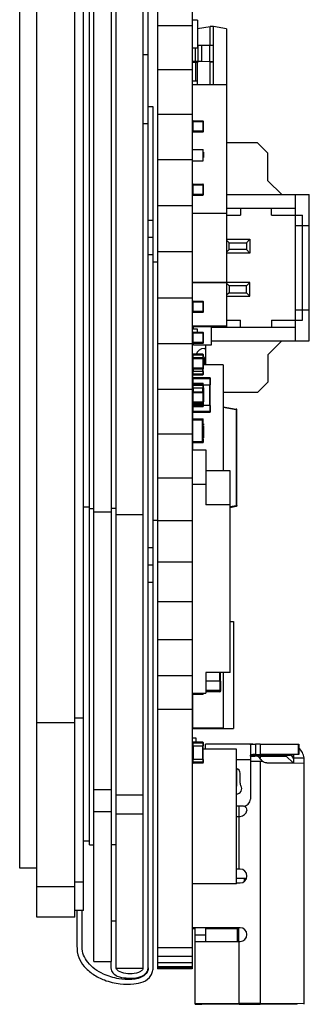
# Model space of a CAD drawing. Header units: millimetres. Extents: x 64 to 213, y 7 to 77.
# Tile 2 of 49: x 132 to 141, y 7 to 36. Entities that reach past the tile are written whole.
import ezdxf

# ---------------------------------------------------------------- set-up
doc = ezdxf.new("R2010")
doc.units = ezdxf.units.MM
doc.header["$LTSCALE"] = 1.21
doc.header["$MEASUREMENT"] = 0
doc.layers.get('0').update_dxf_attribs({"linetype": 'CONTINUOUS'})

msp = doc.modelspace()

# ---------------------------------------------------------------- linework, layer by layer
at = {"color": 7, "linetype": 'Continuous'}
for p, q in [((132.77, 9.684), (132.77, 48.194)), ((133.87, 9.684), (133.87, 48.194)), ((134.12, 9.884), (134.12, 47.994)), ((136.27, 47.71), (136.27, 8.184)), ((137.27, 47.71), (137.27, 8.184)), ((132.27, 11.104), (132.27, 46.774)), ((135.065, 8.202), (135.065, 46.739)), ((135.845, 46.739), (135.845, 8.202)), ((134.425, 8.402), (134.425, 46.339)), ((134.935, 8.402), (134.935, 46.339)), ((134.295, 11.789), (134.295, 46.109)), ((135.995, 8.219), (135.995, 39.202)), ((137.43, 35.711), (137.27, 35.711)), ((137.43, 35.711), (137.43, 34.897)), ((137.27, 35.545), (136.27, 35.545)), ((137.43, 35.467), (137.795, 35.531)), ((137.795, 34.987), (137.795, 35.531)), ((137.895, 35.531), (137.795, 35.531)), ((137.895, 33.841), (137.895, 35.531)), ((138.27, 35.465), (137.895, 35.531)), ((138.27, 35.465), (138.27, 26.824)), ((137.43, 34.899), (137.27, 34.899)), ((137.43, 34.897), (137.27, 34.897)), ((137.369, 34.51), (137.369, 34.897)), ((137.43, 34.989), (137.45, 34.988)), ((137.45, 34.508), (137.45, 34.988)), ((137.45, 34.988), (137.541, 34.988)), ((137.541, 34.988), (137.541, 34.508)), ((137.541, 34.988), (137.779, 34.987)), ((137.779, 34.987), (137.779, 34.507)), ((137.779, 34.987), (137.796, 34.987)), ((137.796, 34.987), (137.895, 34.987)), ((135.995, 34.702), (135.845, 34.702)), ((137.27, 34.51), (137.356, 34.508)), ((137.369, 34.51), (137.27, 34.51)), ((137.356, 34.491), (137.27, 34.49)), ((137.27, 34.49), (137.369, 34.49)), ((137.356, 34.508), (137.356, 34.491)), ((137.356, 34.508), (137.466, 34.508)), ((137.419, 34.492), (137.356, 34.491)), ((137.45, 34.508), (137.369, 34.51)), ((137.369, 34.49), (137.42, 34.491)), ((137.37, 34.49), (137.37, 33.949)), ((137.42, 34.508), (137.42, 33.841)), ((137.541, 34.508), (137.45, 34.508)), ((137.779, 34.507), (137.541, 34.508)), ((137.796, 34.507), (137.779, 34.507)), ((137.795, 33.841), (137.795, 34.506)), ((137.795, 34.506), (137.895, 34.506)), ((137.895, 34.507), (137.796, 34.507)), ((137.27, 34.274), (136.27, 34.274)), ((137.27, 33.949), (137.42, 33.949)), ((137.27, 33.841), (138.27, 33.841)), ((136.145, 33.202), (135.995, 33.202)), ((136.145, 8.251), (136.145, 33.202)), ((137.27, 32.977), (136.27, 32.977)), ((135.995, 32.702), (135.845, 32.702)), ((137.28, 32.77), (137.28, 32.489)), ((137.28, 32.77), (137.3, 32.77)), ((137.3, 32.47), (137.3, 32.79)), ((137.3, 32.79), (137.58, 32.79)), ((137.3, 32.77), (137.58, 32.77)), ((137.58, 32.79), (137.58, 32.47)), ((137.58, 32.77), (137.6, 32.77)), ((137.6, 32.489), (137.6, 32.77)), ((137.3, 32.49), (137.28, 32.49)), ((137.58, 32.49), (137.3, 32.49)), ((137.3, 32.47), (137.58, 32.47)), ((137.3, 32.47), (137.58, 32.47)), ((137.3, 32.468), (137.3, 32.469)), ((137.58, 32.469), (137.3, 32.469)), ((137.58, 32.468), (137.3, 32.468)), ((137.6, 32.49), (137.58, 32.49)), ((137.58, 32.469), (137.58, 32.468)), ((139.17, 32.155), (138.27, 32.155)), ((139.47, 31.855), (139.17, 32.155)), ((137.27, 31.964), (137.595, 31.964)), ((137.595, 31.633), (137.595, 31.964)), ((137.595, 31.883), (137.605, 31.883)), ((137.595, 31.804), (137.605, 31.804)), ((137.595, 31.725), (137.605, 31.725)), ((137.595, 31.725), (137.605, 31.725)), ((137.605, 31.883), (137.605, 31.725)), ((139.47, 31.055), (139.47, 31.855)), ((137.27, 31.659), (136.27, 31.659)), ((137.27, 31.634), (137.295, 31.634)), ((137.27, 31.634), (137.595, 31.634)), ((137.27, 31.633), (137.595, 31.633)), ((137.27, 31.633), (137.295, 31.633)), ((137.295, 31.634), (137.295, 31.633)), ((137.295, 31.634), (137.57, 31.634)), ((137.295, 31.633), (137.57, 31.633)), ((137.57, 31.633), (137.57, 31.634)), ((137.57, 31.634), (137.595, 31.634)), ((137.595, 31.634), (137.57, 31.634)), ((137.595, 31.633), (137.57, 31.633)), ((137.57, 31.633), (137.595, 31.633)), ((137.28, 30.937), (137.28, 30.656)), ((137.28, 30.937), (137.3, 30.937)), ((137.3, 30.637), (137.3, 30.957)), ((137.3, 30.957), (137.58, 30.957)), ((137.3, 30.937), (137.58, 30.937)), ((137.58, 30.957), (137.58, 30.637)), ((137.58, 30.937), (137.6, 30.937)), ((137.6, 30.656), (137.6, 30.937)), ((139.87, 30.655), (139.47, 31.055)), ((137.3, 30.657), (137.28, 30.657)), ((137.58, 30.657), (137.3, 30.657)), ((137.3, 30.637), (137.58, 30.637)), ((137.3, 30.637), (137.58, 30.637)), ((137.3, 30.636), (137.3, 30.636)), ((137.58, 30.636), (137.3, 30.636)), ((137.58, 30.636), (137.3, 30.636)), ((137.6, 30.657), (137.58, 30.657)), ((137.58, 30.636), (137.58, 30.636)), ((138.27, 30.655), (140.67, 30.655)), ((140.27, 26.405), (140.27, 30.655)), ((140.67, 26.405), (140.67, 30.655)), ((137.27, 30.328), (136.27, 30.328)), ((138.27, 30.098), (137.27, 30.098)), ((138.27, 30.255), (140.27, 30.255)), ((138.27, 30.055), (138.67, 30.055)), ((138.67, 30.255), (138.67, 30.055)), ((139.57, 30.055), (139.57, 30.255)), ((139.57, 30.055), (140.47, 30.055)), ((140.47, 27.005), (140.47, 30.055)), ((136.145, 29.902), (135.995, 29.902)), ((140.27, 29.755), (140.67, 29.755)), ((136.145, 29.402), (135.995, 29.402)), ((138.27, 29.355), (138.945, 29.355)), ((138.345, 29.255), (138.27, 29.33)), ((138.345, 29.055), (138.345, 29.255)), ((138.345, 29.255), (138.845, 29.255)), ((138.845, 29.255), (138.945, 29.355)), ((138.845, 29.255), (138.845, 29.055)), ((138.945, 29.355), (138.945, 28.955)), ((136.145, 28.902), (135.995, 28.902)), ((137.27, 28.989), (136.27, 28.989)), ((138.345, 29.055), (138.27, 28.98)), ((138.945, 28.955), (138.27, 28.955)), ((138.845, 29.055), (138.345, 29.055)), ((138.845, 29.055), (138.945, 28.955)), ((136.145, 28.702), (136.27, 28.702)), ((138.27, 28.098), (137.27, 28.098)), ((138.27, 28.094), (137.27, 28.094)), ((138.945, 28.105), (138.27, 28.105)), ((138.345, 28.005), (138.27, 28.08)), ((138.345, 28.005), (138.345, 27.805)), ((138.845, 28.005), (138.345, 28.005)), ((138.845, 28.005), (138.945, 28.105)), ((138.845, 27.805), (138.845, 28.005)), ((138.945, 27.705), (138.945, 28.105)), ((138.345, 27.805), (138.27, 27.73)), ((138.345, 27.805), (138.845, 27.805)), ((138.845, 27.805), (138.945, 27.705)), ((137.27, 27.65), (136.27, 27.65)), ((137.28, 27.256), (137.28, 27.537)), ((137.28, 27.537), (137.3, 27.537)), ((137.3, 27.237), (137.3, 27.557)), ((137.3, 27.557), (137.58, 27.557)), ((137.3, 27.537), (137.58, 27.537)), ((137.58, 27.557), (137.58, 27.237)), ((137.58, 27.537), (137.6, 27.537)), ((137.6, 27.256), (137.6, 27.537)), ((138.27, 27.705), (138.945, 27.705)), ((137.3, 27.257), (137.28, 27.257)), ((137.58, 27.257), (137.3, 27.257)), ((137.3, 27.237), (137.58, 27.237)), ((137.3, 27.237), (137.58, 27.237)), ((137.3, 27.236), (137.3, 27.236)), ((137.3, 27.236), (137.58, 27.236)), ((137.58, 27.236), (137.3, 27.236)), ((137.6, 27.257), (137.58, 27.257)), ((137.58, 27.236), (137.58, 27.236)), ((140.27, 27.305), (140.67, 27.305)), ((138.27, 27.005), (138.67, 27.005)), ((138.67, 26.805), (138.67, 27.005)), ((139.57, 27.005), (139.57, 26.805)), ((139.57, 27.005), (140.47, 27.005)), ((137.27, 26.841), (138.27, 26.841)), ((137.27, 26.824), (138.27, 26.824)), ((137.43, 26.748), (137.27, 26.748)), ((137.28, 26.638), (137.28, 26.357)), ((137.28, 26.638), (137.3, 26.638)), ((137.3, 26.338), (137.3, 26.658)), ((137.3, 26.658), (137.58, 26.658)), ((137.3, 26.638), (137.58, 26.638)), ((137.315, 26.748), (137.315, 26.824)), ((137.43, 26.658), (137.43, 26.748)), ((137.58, 26.658), (137.58, 26.338)), ((137.58, 26.638), (137.6, 26.638)), ((137.6, 26.357), (137.6, 26.638)), ((137.82, 26.824), (137.82, 26.28)), ((137.82, 26.805), (140.27, 26.805)), ((137.27, 26.318), (136.27, 26.318)), ((137.28, 26.519), (137.27, 26.519)), ((137.28, 26.518), (137.27, 26.518)), ((137.28, 26.516), (137.27, 26.516)), ((137.28, 26.515), (137.27, 26.515)), ((137.3, 26.358), (137.28, 26.358)), ((137.58, 26.358), (137.3, 26.358)), ((137.3, 26.338), (137.58, 26.338)), ((137.3, 26.338), (137.58, 26.338)), ((137.3, 26.336), (137.3, 26.337)), ((137.58, 26.337), (137.3, 26.337)), ((137.58, 26.336), (137.3, 26.336)), ((137.315, 26.28), (137.315, 26.336)), ((137.82, 26.283), (137.315, 26.283)), ((137.6, 26.358), (137.58, 26.358)), ((137.58, 26.337), (137.58, 26.336)), ((137.82, 26.405), (140.67, 26.405)), ((139.87, 26.405), (139.47, 26.005)), ((137.28, 26.002), (137.28, 25.922)), ((137.28, 26.002), (137.3, 26.002)), ((137.3, 25.922), (137.3, 26.022)), ((137.58, 26.022), (137.3, 26.022)), ((137.3, 26.002), (137.58, 26.002)), ((137.82, 26.28), (137.315, 26.28)), ((137.58, 26.022), (137.58, 25.922)), ((137.58, 26.002), (137.6, 26.002)), ((137.6, 25.922), (137.6, 26.002)), ((137.62, 26.185), (137.67, 26.185)), ((137.67, 25.713), (137.67, 26.28)), ((139.47, 26.005), (139.47, 25.205)), ((137.28, 25.921), (137.28, 25.922)), ((137.28, 25.922), (137.29, 25.922)), ((137.29, 25.921), (137.28, 25.921)), ((137.28, 25.891), (137.28, 25.61)), ((137.28, 25.891), (137.3, 25.891)), ((137.29, 25.922), (137.29, 25.908)), ((137.29, 25.922), (137.3, 25.922)), ((137.3, 25.922), (137.58, 25.922)), ((137.3, 25.591), (137.3, 25.911)), ((137.3, 25.911), (137.58, 25.911)), ((137.3, 25.891), (137.58, 25.891)), ((137.31, 25.911), (137.31, 25.922)), ((137.57, 25.922), (137.57, 25.911)), ((137.58, 25.922), (137.59, 25.922)), ((137.58, 25.911), (137.58, 25.591)), ((137.58, 25.891), (137.6, 25.891)), ((137.59, 25.908), (137.59, 25.922)), ((137.59, 25.922), (137.6, 25.922)), ((137.6, 25.921), (137.59, 25.921)), ((137.6, 25.922), (137.6, 25.921)), ((137.6, 25.61), (137.6, 25.891)), ((138.17, 25.713), (137.6, 25.713)), ((137.62, 25.885), (137.62, 25.713)), ((138.17, 25.713), (138.17, 22.641)), ((137.3, 25.611), (137.28, 25.611)), ((137.28, 25.522), (137.28, 25.442)), ((137.3, 25.522), (137.28, 25.522)), ((137.28, 25.442), (137.28, 25.442)), ((137.3, 25.442), (137.28, 25.442)), ((137.29, 25.522), (137.29, 25.592)), ((137.29, 25.592), (137.29, 25.522)), ((137.58, 25.611), (137.3, 25.611)), ((137.3, 25.591), (137.58, 25.591)), ((137.3, 25.591), (137.58, 25.591)), ((137.3, 25.59), (137.3, 25.59)), ((137.58, 25.59), (137.3, 25.59)), ((137.58, 25.59), (137.3, 25.59)), ((137.3, 25.422), (137.3, 25.522)), ((137.58, 25.522), (137.3, 25.522)), ((137.58, 25.442), (137.3, 25.442)), ((137.31, 25.522), (137.31, 25.59)), ((137.57, 25.59), (137.57, 25.522)), ((137.6, 25.611), (137.58, 25.611)), ((137.58, 25.59), (137.58, 25.59)), ((137.58, 25.522), (137.58, 25.422)), ((137.6, 25.522), (137.58, 25.522)), ((137.6, 25.442), (137.58, 25.442)), ((137.59, 25.522), (137.59, 25.592)), ((137.6, 25.442), (137.6, 25.522)), ((137.6, 25.442), (137.6, 25.442)), ((137.27, 25.183), (137.595, 25.183)), ((137.285, 25.316), (137.285, 25.183)), ((137.285, 25.316), (137.305, 25.316)), ((137.29, 25.329), (137.29, 25.425)), ((137.295, 25.144), (137.295, 25.158)), ((137.295, 25.158), (137.57, 25.158)), ((137.3, 25.422), (137.3, 25.422)), ((137.58, 25.422), (137.3, 25.422)), ((137.3, 25.422), (137.58, 25.422)), ((137.3, 25.045), (137.3, 25.145)), ((137.58, 25.145), (137.3, 25.145)), ((137.305, 25.183), (137.305, 25.336)), ((137.785, 25.336), (137.305, 25.336)), ((137.305, 25.316), (137.785, 25.316)), ((137.57, 25.145), (137.57, 25.158)), ((137.58, 25.422), (137.58, 25.422)), ((137.58, 25.145), (137.58, 25.045)), ((137.595, 25.138), (137.595, 25.183)), ((137.785, 25.336), (137.785, 25.136)), ((137.785, 25.316), (137.805, 25.316)), ((137.805, 25.135), (137.805, 25.316)), ((139.47, 25.205), (139.17, 24.905)), ((137.27, 24.999), (136.27, 24.999)), ((137.28, 25.083), (137.27, 25.083)), ((137.27, 25.082), (137.28, 25.082)), ((137.27, 25.081), (137.28, 25.081)), ((137.28, 25.08), (137.27, 25.08)), ((137.28, 25.125), (137.28, 25.045)), ((137.28, 25.125), (137.3, 25.125)), ((137.28, 25.044), (137.28, 25.045)), ((137.28, 25.045), (137.29, 25.045)), ((137.28, 25.044), (137.28, 25.039)), ((137.29, 25.044), (137.28, 25.044)), ((137.28, 25.038), (137.28, 25.039)), ((137.28, 25.039), (137.29, 25.039)), ((137.29, 25.038), (137.28, 25.038)), ((137.28, 24.91), (137.28, 24.629)), ((137.28, 24.91), (137.3, 24.91)), ((137.29, 25.045), (137.29, 24.927)), ((137.29, 25.045), (137.3, 25.045)), ((137.29, 24.927), (137.29, 25.038)), ((137.3, 25.125), (137.58, 25.125)), ((137.3, 25.045), (137.58, 25.045)), ((137.3, 24.61), (137.3, 24.93)), ((137.3, 24.93), (137.58, 24.93)), ((137.3, 24.91), (137.58, 24.91)), ((137.31, 24.93), (137.31, 25.045)), ((137.57, 25.045), (137.57, 24.93)), ((137.58, 25.125), (137.6, 25.125)), ((137.58, 25.045), (137.59, 25.045)), ((137.58, 24.93), (137.58, 24.61)), ((137.58, 24.91), (137.6, 24.91)), ((137.59, 24.927), (137.59, 25.045)), ((137.59, 25.045), (137.6, 25.045)), ((137.6, 25.044), (137.59, 25.044)), ((137.595, 24.923), (137.595, 25.044)), ((137.595, 25.016), (137.605, 25.016)), ((137.595, 25.008), (137.605, 25.008)), ((137.595, 24.994), (137.605, 24.994)), ((137.595, 24.971), (137.605, 24.971)), ((137.596, 25.136), (137.785, 25.136)), ((137.598, 24.919), (137.605, 24.919)), ((137.6, 25.045), (137.6, 25.125)), ((137.6, 25.045), (137.6, 25.044)), ((137.6, 25.044), (137.605, 25.044)), ((137.6, 25.044), (137.605, 25.044)), ((137.6, 24.629), (137.6, 24.91)), ((137.6, 24.869), (137.605, 24.869)), ((137.6, 24.855), (137.605, 24.855)), ((137.6, 24.854), (137.605, 24.854)), ((137.605, 25.044), (137.605, 24.638)), ((137.775, 25.136), (137.775, 24.536)), ((137.785, 25.136), (137.795, 25.136)), ((137.795, 24.536), (137.795, 25.136)), ((137.795, 25.136), (137.805, 25.136)), ((137.805, 25.135), (137.795, 25.135)), ((139.17, 24.905), (138.17, 24.905)), ((137.28, 24.603), (137.27, 24.603)), ((137.3, 24.63), (137.28, 24.63)), ((137.28, 24.564), (137.28, 24.628)), ((137.58, 24.63), (137.3, 24.63)), ((137.3, 24.61), (137.58, 24.61)), ((137.3, 24.61), (137.58, 24.61)), ((137.3, 24.545), (137.3, 24.609)), ((137.58, 24.609), (137.3, 24.609)), ((137.58, 24.608), (137.3, 24.608)), ((137.6, 24.63), (137.58, 24.63)), ((137.58, 24.609), (137.58, 24.545)), ((137.6, 24.808), (137.605, 24.808)), ((137.6, 24.759), (137.605, 24.759)), ((137.6, 24.753), (137.605, 24.753)), ((137.6, 24.74), (137.605, 24.74)), ((137.6, 24.688), (137.605, 24.688)), ((137.6, 24.638), (137.605, 24.638)), ((137.6, 24.565), (137.6, 24.628)), ((137.27, 24.503), (137.595, 24.503)), ((137.27, 24.502), (137.595, 24.502)), ((137.27, 24.501), (137.595, 24.501)), ((137.27, 24.5), (137.595, 24.5)), ((137.28, 24.565), (137.28, 24.564)), ((137.3, 24.565), (137.28, 24.565)), ((137.285, 24.5), (137.285, 24.355)), ((137.285, 24.409), (137.285, 24.416)), ((137.305, 24.356), (137.285, 24.356)), ((137.287, 24.221), (137.287, 24.349)), ((137.29, 24.141), (137.29, 24.343)), ((137.295, 24.545), (137.295, 24.528)), ((137.295, 24.528), (137.57, 24.528)), ((137.58, 24.565), (137.3, 24.565)), ((137.3, 24.544), (137.3, 24.545)), ((137.3, 24.545), (137.58, 24.545)), ((137.58, 24.544), (137.3, 24.544)), ((137.305, 24.335), (137.305, 24.5)), ((137.785, 24.356), (137.305, 24.356)), ((137.305, 24.336), (137.785, 24.336)), ((137.785, 24.335), (137.305, 24.335)), ((137.57, 24.544), (137.57, 24.528)), ((137.6, 24.565), (137.58, 24.565)), ((137.58, 24.545), (137.58, 24.544)), ((137.595, 24.55), (137.595, 24.503)), ((137.785, 24.536), (137.595, 24.536)), ((137.595, 24.503), (137.595, 24.502)), ((137.595, 24.502), (137.595, 24.501)), ((137.595, 24.5), (137.595, 24.501)), ((137.6, 24.564), (137.6, 24.565)), ((137.6, 24.559), (137.6, 24.564)), ((137.6, 24.558), (137.6, 24.559)), ((137.785, 24.536), (137.785, 24.335)), ((137.805, 24.536), (137.785, 24.536)), ((137.805, 24.356), (137.785, 24.356)), ((137.805, 24.355), (137.805, 24.536)), ((138.17, 24.495), (138.553, 24.428)), ((138.553, 24.408), (138.17, 24.476)), ((138.553, 24.428), (138.553, 24.408)), ((138.553, 24.408), (138.553, 21.63)), ((138.553, 24.408), (138.57, 24.408)), ((138.57, 21.63), (138.57, 24.408)), ((137.29, 24.221), (137.27, 24.221)), ((137.27, 24.141), (137.595, 24.141)), ((137.295, 24.041), (137.27, 24.041)), ((137.27, 24.04), (137.295, 24.04)), ((137.29, 23.561), (137.29, 24.04)), ((137.295, 23.486), (137.295, 24.116)), ((137.295, 24.116), (137.57, 24.116)), ((137.57, 23.486), (137.57, 24.116)), ((137.595, 24.091), (137.57, 24.091)), ((137.595, 24.091), (137.57, 24.091)), ((137.595, 24.041), (137.57, 24.041)), ((137.595, 24.091), (137.595, 24.141)), ((137.595, 24.091), (137.595, 24.091)), ((137.595, 23.561), (137.595, 24.091)), ((137.595, 24.002), (137.605, 24.002)), ((137.605, 24.002), (137.605, 23.966)), ((137.29, 23.721), (137.27, 23.721)), ((137.27, 23.72), (137.274, 23.72)), ((137.274, 23.72), (137.289, 23.72)), ((137.287, 23.561), (137.287, 23.72)), ((137.595, 23.975), (137.605, 23.975)), ((137.595, 23.966), (137.605, 23.966)), ((137.595, 23.929), (137.605, 23.929)), ((137.595, 23.878), (137.605, 23.878)), ((137.595, 23.827), (137.605, 23.827)), ((137.595, 23.814), (137.605, 23.814)), ((137.595, 23.812), (137.605, 23.812)), ((137.595, 23.767), (137.605, 23.767)), ((137.595, 23.718), (137.605, 23.718)), ((137.595, 23.712), (137.605, 23.712)), ((137.605, 23.929), (137.605, 23.827)), ((137.605, 23.814), (137.605, 23.712)), ((137.27, 23.7), (136.27, 23.7)), ((137.295, 23.561), (137.27, 23.561)), ((137.27, 23.461), (137.595, 23.461)), ((137.27, 23.46), (137.595, 23.46)), ((137.287, 23.248), (137.287, 23.46)), ((137.29, 23.248), (137.29, 23.46)), ((137.295, 23.486), (137.57, 23.486)), ((137.595, 23.561), (137.57, 23.561)), ((137.595, 23.561), (137.57, 23.561)), ((137.595, 23.511), (137.57, 23.511)), ((137.595, 23.698), (137.605, 23.698)), ((137.595, 23.647), (137.605, 23.647)), ((137.595, 23.597), (137.605, 23.597)), ((137.595, 23.561), (137.595, 23.561)), ((137.595, 23.561), (137.595, 23.461)), ((137.595, 23.461), (137.595, 23.46)), ((137.605, 23.698), (137.605, 23.597)), ((137.27, 23.248), (137.67, 23.248)), ((137.67, 23.248), (137.67, 21.646)), ((138.37, 22.641), (137.67, 22.641)), ((138.37, 16.789), (138.37, 22.641)), ((137.27, 22.428), (136.27, 22.428)), ((137.27, 22.253), (137.67, 22.253)), ((134.295, 21.585), (134.12, 21.585)), ((134.295, 21.542), (134.425, 21.542)), ((134.425, 21.444), (134.935, 21.444)), ((135.065, 21.542), (134.935, 21.542)), ((138.37, 21.646), (137.67, 21.646)), ((138.37, 21.598), (138.553, 21.63)), ((138.553, 21.611), (138.37, 21.578)), ((138.37, 21.574), (138.553, 21.607)), ((138.553, 21.63), (138.553, 21.611)), ((138.569, 21.63), (138.553, 21.63)), ((138.553, 21.611), (138.553, 21.607)), ((138.57, 21.627), (138.57, 21.63)), ((135.845, 21.359), (135.065, 21.359)), ((136.145, 21.202), (136.27, 21.202)), ((137.27, 21.189), (136.27, 21.189)), ((136.145, 20.402), (135.995, 20.402)), ((136.145, 19.902), (135.995, 19.902)), ((137.27, 19.989), (136.27, 19.989)), ((135.995, 19.402), (136.145, 19.402)), ((137.27, 18.836), (136.27, 18.836)), ((138.37, 18.264), (138.47, 18.264)), ((138.47, 18.264), (138.47, 15.159)), ((137.27, 17.733), (136.27, 17.733)), ((137.27, 16.688), (136.27, 16.688)), ((137.67, 16.789), (137.67, 16.182)), ((138.37, 16.789), (137.67, 16.789)), ((138.065, 16.789), (138.065, 16.53)), ((138.095, 16.53), (138.095, 16.789)), ((138.17, 16.789), (138.17, 15.165)), ((138.075, 16.53), (137.67, 16.53)), ((138.075, 16.53), (138.075, 16.228)), ((138.105, 16.53), (138.075, 16.53)), ((138.105, 16.258), (138.105, 16.53)), ((137.27, 16.182), (137.67, 16.182)), ((137.27, 16.176), (137.595, 16.176)), ((137.27, 16.175), (137.595, 16.175)), ((137.27, 16.157), (137.595, 16.157)), ((137.27, 16.157), (137.595, 16.157)), ((137.29, 15.165), (137.29, 16.157)), ((137.595, 16.182), (137.595, 16.176)), ((137.595, 16.176), (137.595, 16.175)), ((137.595, 16.175), (137.595, 16.157)), ((137.595, 16.157), (137.595, 16.157)), ((138.075, 16.26), (137.67, 16.26)), ((137.67, 16.23), (138.075, 16.23)), ((138.075, 16.228), (137.67, 16.228)), ((138.105, 16.26), (138.075, 16.26)), ((137.27, 15.714), (136.27, 15.714)), ((134.12, 15.465), (133.87, 15.465)), ((133.87, 15.324), (132.77, 15.324)), ((137.27, 15.164), (138.47, 15.164)), ((137.27, 15.159), (138.47, 15.159)), ((138.17, 15.173), (137.29, 15.173)), ((138.17, 15.165), (137.29, 15.165)), ((137.27, 14.886), (137.38, 14.886)), ((137.38, 14.886), (137.38, 14.76)), ((137.28, 14.74), (137.28, 14.66)), ((137.28, 14.74), (137.3, 14.74)), ((137.28, 14.659), (137.28, 14.66)), ((137.28, 14.66), (137.29, 14.66)), ((137.29, 14.659), (137.28, 14.659)), ((137.29, 14.66), (137.29, 14.26)), ((137.29, 14.66), (137.3, 14.66)), ((137.3, 14.66), (137.3, 14.76)), ((137.58, 14.76), (137.3, 14.76)), ((137.3, 14.74), (137.58, 14.74)), ((137.3, 14.66), (137.58, 14.66)), ((137.31, 14.26), (137.31, 14.66)), ((137.57, 14.66), (137.57, 14.26)), ((137.58, 14.76), (137.58, 14.66)), ((137.58, 14.74), (137.6, 14.74)), ((137.58, 14.66), (137.59, 14.66)), ((137.59, 14.26), (137.59, 14.66)), ((137.59, 14.66), (137.6, 14.66)), ((137.6, 14.659), (137.59, 14.659)), ((137.6, 14.66), (137.6, 14.74)), ((137.6, 14.66), (137.6, 14.659)), ((137.66, 14.557), (137.66, 14.71)), ((139.035, 14.71), (137.66, 14.71)), ((138.96, 14.691), (138.96, 13.111)), ((139.035, 14.71), (139.11, 14.71)), ((139.11, 14.71), (139.11, 14.41)), ((139.24, 14.71), (139.11, 14.71)), ((139.24, 14.71), (139.24, 14.41)), ((139.24, 14.71), (140.36, 14.708)), ((140.36, 14.408), (140.36, 14.708)), ((140.36, 14.708), (140.363, 14.708)), ((140.363, 14.708), (140.363, 14.408)), ((137.29, 14.557), (137.27, 14.557)), ((138.556, 14.557), (137.59, 14.557)), ((138.556, 10.653), (138.556, 14.557)), ((138.961, 14.36), (139.094, 14.36)), ((138.973, 14.371), (138.967, 14.362)), ((138.969, 14.388), (139.035, 14.388)), ((139.11, 14.41), (139.035, 14.41)), ((139.035, 14.388), (139.11, 14.388)), ((139.24, 14.359), (139.103, 14.359)), ((139.11, 14.41), (139.24, 14.41)), ((139.24, 14.388), (139.11, 14.388)), ((140.36, 14.408), (139.24, 14.41)), ((139.24, 14.388), (139.872, 14.389)), ((139.24, 14.359), (139.24, 14.297)), ((139.24, 14.359), (140, 14.357)), ((139.87, 14.403), (140.02, 14.404)), ((139.87, 14.403), (139.87, 14.395)), ((139.877, 14.395), (139.87, 14.395)), ((139.872, 14.389), (140.073, 14.389)), ((140.02, 14.395), (139.877, 14.395)), ((140, 14.357), (140.198, 14.16)), ((140.02, 14.404), (140.02, 14.395)), ((140.02, 14.404), (140.07, 14.404)), ((140.02, 14.395), (140.07, 14.395)), ((140.07, 14.407), (140.168, 14.407)), ((140.07, 14.404), (140.07, 14.406)), ((140.07, 14.392), (140.07, 14.395)), ((140.091, 14.391), (140.07, 14.392)), ((140.073, 14.389), (140.101, 14.389)), ((140.211, 14.306), (140.22, 14.306)), ((140.211, 14.295), (140.214, 14.295)), ((140.22, 14.16), (140.22, 14.407)), ((140.22, 14.306), (140.517, 14.306)), ((140.363, 14.408), (140.36, 14.408)), ((137.28, 14.26), (137.28, 14.179)), ((137.3, 14.26), (137.28, 14.26)), ((137.28, 14.18), (137.28, 14.179)), ((137.3, 14.18), (137.28, 14.18)), ((137.3, 14.16), (137.3, 14.26)), ((137.58, 14.26), (137.3, 14.26)), ((137.58, 14.18), (137.3, 14.18)), ((137.3, 14.159), (137.3, 14.16)), ((137.3, 14.16), (137.58, 14.16)), ((137.58, 14.159), (137.3, 14.159)), ((137.58, 14.26), (137.58, 14.16)), ((137.6, 14.26), (137.58, 14.26)), ((137.6, 14.18), (137.58, 14.18)), ((137.58, 14.16), (137.58, 14.159)), ((137.6, 14.18), (137.6, 14.26)), ((137.6, 14.179), (137.6, 14.18)), ((138.556, 14.261), (138.96, 14.261)), ((138.556, 14.003), (138.558, 14.003)), ((138.56, 14.003), (138.56, 13.491)), ((138.96, 14.211), (139.24, 14.211)), ((139.24, 14.211), (139.24, 7.181)), ((139.44, 14.161), (140.201, 14.16)), ((140.201, 14.16), (140.213, 14.16)), ((140.213, 14.16), (140.221, 14.16)), ((140.221, 14.16), (140.52, 14.157)), ((140.52, 7.161), (140.52, 14.256)), ((138.56, 13.897), (138.556, 13.897)), ((138.56, 13.813), (138.556, 13.813)), ((138.66, 13.577), (138.66, 13.861)), ((138.556, 13.495), (138.56, 13.495)), ((134.425, 13.392), (134.935, 13.392)), ((135.845, 13.224), (135.065, 13.224)), ((138.76, 12.911), (138.556, 12.911)), ((138.64, 11.081), (138.64, 12.911)), ((134.425, 12.755), (134.935, 12.755)), ((135.845, 12.678), (135.065, 12.678)), ((138.556, 12.611), (138.64, 12.611)), ((138.64, 12.611), (138.66, 12.611)), ((134.295, 11.889), (134.12, 11.889)), ((134.295, 11.789), (134.425, 11.789)), ((135.065, 11.789), (134.935, 11.789)), ((132.77, 11.104), (132.27, 11.104)), ((138.64, 11.081), (138.556, 11.081)), ((138.66, 11.081), (138.64, 11.081)), ((134.12, 10.704), (133.87, 10.704)), ((138.556, 10.657), (137.27, 10.657)), ((138.556, 10.653), (137.27, 10.653)), ((138.555, 10.818), (138.79, 10.818)), ((138.556, 10.681), (138.66, 10.681)), ((138.79, 10.731), (138.79, 10.818)), ((138.79, 10.818), (138.848, 10.818)), ((133.87, 10.563), (132.77, 10.563)), ((134.12, 9.884), (133.87, 9.884)), ((133.93, 9.884), (133.93, 8.853)), ((134.08, 8.824), (134.08, 9.884)), ((133.87, 9.684), (132.77, 9.684)), ((135.065, 9.573), (134.935, 9.573)), ((138.66, 9.381), (137.27, 9.381)), ((137.27, 9.359), (137.36, 9.359)), ((137.36, 7.161), (137.36, 9.38)), ((137.36, 9.175), (137.66, 9.175)), ((137.66, 9.38), (137.66, 8.98)), ((137.66, 9.359), (138.59, 9.359)), ((138.59, 8.981), (138.59, 9.38)), ((138.63, 8.981), (138.63, 9.38)), ((137.36, 8.977), (137.66, 8.98)), ((137.66, 8.98), (138.64, 8.981)), ((138.64, 7.181), (138.64, 8.981)), ((138.64, 8.981), (138.66, 8.981)), ((137.27, 8.801), (136.27, 8.801)), ((134.425, 8.402), (134.935, 8.402)), ((134.915, 8.402), (134.915, 8.212)), ((137.27, 8.55), (136.27, 8.55)), ((137.27, 8.363), (136.27, 8.363)), ((135.845, 8.202), (135.065, 8.202)), ((137.27, 8.248), (136.27, 8.248)), ((137.27, 8.218), (136.27, 8.218)), ((137.27, 8.184), (136.27, 8.184)), ((138.64, 7.181), (137.36, 7.177)), ((137.36, 7.171), (137.56, 7.171)), ((137.36, 7.161), (137.557, 7.16)), ((137.567, 7.178), (137.56, 7.171)), ((137.56, 7.161), (137.577, 7.178)), ((137.56, 7.177), (137.56, 7.161)), ((137.581, 7.161), (137.56, 7.161)), ((138.64, 7.159), (137.581, 7.161)), ((139.24, 7.181), (138.64, 7.181)), ((138.64, 7.18), (138.64, 7.159)), ((138.64, 7.159), (139.24, 7.159)), ((140.52, 7.177), (139.24, 7.181)), ((139.24, 7.159), (139.24, 7.18)), ((140.32, 7.161), (139.24, 7.159)), ((140.303, 7.178), (140.32, 7.161)), ((140.32, 7.161), (140.32, 7.177))]:
    msp.add_line(p, q, dxfattribs=at)
for centre, radius, start, end in [((137.3, 32.77), 0.02, 90, 180), ((137.58, 32.77), 0.02, 0, 90), ((137.3, 32.49), 0.02, 180.001, 269.9991), ((137.3, 32.49), 0.02, 180.0007, 269.9994), ((137.3, 32.489), 0.02, 180.001, 269.9991), ((137.3, 32.488), 0.02, 180, 270), ((137.58, 32.49), 0.02, 270.0008, 359.999), ((137.58, 32.49), 0.02, 270.0006, 359.9993), ((137.58, 32.489), 0.02, 270.0008, 359.999), ((137.58, 32.488), 0.02, 270, 360), ((137.58, 32.488), 0.0201, 298.207, 308.4604), ((137.58, 32.488), 0.0199, 308.4747, 308.6925), ((137.58, 32.488), 0.0201, 321.9547, 333.8037), ((137.58, 32.488), 0.0199, 320.9392, 321.9381), ((137.58, 32.488), 0.0199, 333.8189, 334.8715), ((137.3, 30.937), 0.02, 90, 180), ((137.58, 30.937), 0.02, 0, 90), ((137.3, 30.657), 0.02, 180.001, 269.9991), ((137.3, 30.657), 0.02, 180.0007, 269.9994), ((137.3, 30.656), 0.02, 180.001, 269.9991), ((137.3, 30.656), 0.02, 180, 270), ((137.58, 30.657), 0.02, 270.0008, 359.999), ((137.58, 30.657), 0.02, 270.0006, 359.9993), ((137.58, 30.656), 0.02, 270.0008, 359.999), ((137.58, 30.656), 0.02, 270, 360), ((137.58, 30.656), 0.0201, 298.207, 308.4604), ((137.58, 30.656), 0.0199, 308.4747, 308.6925), ((137.58, 30.656), 0.0201, 321.9547, 333.8037), ((137.58, 30.656), 0.0199, 320.9392, 321.9381), ((137.58, 30.656), 0.0199, 333.8189, 334.8715), ((137.3, 27.537), 0.02, 90, 180), ((137.58, 27.537), 0.02, 0, 90), ((137.3, 27.257), 0.02, 180.001, 269.9991), ((137.3, 27.257), 0.02, 180.0007, 269.9994), ((137.3, 27.256), 0.02, 180.001, 269.9991), ((137.3, 27.256), 0.02, 180, 270), ((137.58, 27.257), 0.02, 270.0009, 359.999), ((137.58, 27.257), 0.02, 270.0006, 359.9993), ((137.58, 27.256), 0.02, 270.0009, 359.999), ((137.58, 27.256), 0.02, 270, 360), ((137.58, 27.256), 0.0201, 270.0236, 282.7428), ((137.58, 27.255), 0.0199, 282.7586, 282.9666), ((137.58, 27.256), 0.0201, 295.9144, 308.3024), ((137.58, 27.256), 0.0199, 308.3213, 308.734), ((137.58, 27.256), 0.0201, 322.0217, 333.5076), ((137.58, 27.256), 0.0199, 320.8638, 322.0061), ((137.58, 27.256), 0.0199, 333.5209, 334.7421), ((137.3, 26.638), 0.02, 90, 180), ((137.58, 26.638), 0.02, 0, 90), ((137.3, 26.358), 0.02, 180.001, 269.9991), ((137.3, 26.358), 0.02, 180.0007, 269.9994), ((137.3, 26.357), 0.02, 180.001, 269.9991), ((137.3, 26.356), 0.02, 180, 270), ((137.58, 26.358), 0.02, 270.0008, 359.999), ((137.58, 26.358), 0.02, 270.0006, 359.9993), ((137.58, 26.357), 0.02, 270.0008, 359.999), ((137.58, 26.356), 0.02, 270, 360), ((137.58, 26.356), 0.0201, 298.207, 308.4604), ((137.58, 26.356), 0.0199, 308.4747, 308.6925), ((137.58, 26.356), 0.0201, 321.9547, 333.8037), ((137.58, 26.356), 0.0199, 320.9392, 321.9381), ((137.58, 26.356), 0.0199, 333.8189, 334.8715), ((137.3, 26.002), 0.02, 90, 180), ((137.62, 25.935), 0.25, 90, 159.4891), ((137.58, 26.002), 0.02, 0.002, 90), ((137.3, 25.891), 0.02, 90, 180), ((137.58, 25.891), 0.02, 0, 90), ((137.67, 25.885), 0.05, 90, 180), ((137.3, 25.611), 0.02, 180.001, 269.9991), ((137.3, 25.611), 0.02, 180.0007, 269.9994), ((137.3, 25.61), 0.02, 180.001, 269.9991), ((137.3, 25.61), 0.02, 180, 270), ((137.3, 25.442), 0.02, 180.0007, 269.9994), ((137.3, 25.442), 0.02, 180.002, 270), ((137.58, 25.611), 0.02, 270.0008, 359.999), ((137.58, 25.611), 0.02, 270.0006, 359.9993), ((137.58, 25.61), 0.02, 270.0008, 359.999), ((137.58, 25.61), 0.02, 270, 360), ((137.58, 25.442), 0.02, 270.0006, 359.9993), ((137.58, 25.442), 0.02, 270, 360), ((137.58, 25.61), 0.0201, 298.207, 308.4604), ((137.58, 25.609), 0.0199, 308.4747, 308.6925), ((137.58, 25.61), 0.0201, 321.9547, 333.8037), ((137.58, 25.609), 0.0199, 320.9392, 321.9381), ((137.58, 25.61), 0.0199, 333.8189, 334.8715), ((137.3, 25.125), 0.02, 90, 179.998), ((137.305, 25.316), 0.02, 89.9999, 179.9999), ((137.58, 25.125), 0.02, 360, 90), ((137.785, 25.316), 0.02, 0.0001, 90.0001), ((137.3, 24.91), 0.02, 90, 180), ((137.58, 24.91), 0.02, 0, 90), ((137.3, 24.63), 0.02, 180.001, 269.9991), ((137.3, 24.63), 0.02, 180.0007, 269.9994), ((137.3, 24.629), 0.02, 180.001, 269.9991), ((137.3, 24.628), 0.02, 180, 270), ((137.58, 24.63), 0.02, 270.0008, 359.999), ((137.58, 24.63), 0.02, 270.0006, 359.9993), ((137.58, 24.629), 0.02, 270.0008, 359.999), ((137.58, 24.628), 0.02, 270, 360), ((137.58, 24.628), 0.0201, 298.207, 308.4604), ((137.58, 24.628), 0.0199, 308.4747, 308.6925), ((137.58, 24.628), 0.0201, 321.9547, 333.8037), ((137.58, 24.628), 0.0199, 320.9392, 321.9381), ((137.58, 24.628), 0.0199, 333.8189, 334.8715), ((137.3, 24.565), 0.02, 180.0007, 269.9994), ((137.3, 24.564), 0.02, 180, 270), ((137.305, 24.356), 0.02, 180.0001, 270.0001), ((137.305, 24.355), 0.02, 180.0001, 270.0001), ((137.58, 24.565), 0.02, 270.0006, 359.9993), ((137.58, 24.564), 0.02, 270, 359.998), ((137.58, 24.559), 0.02, 317.5531, 0.0002), ((137.58, 24.558), 0.02, 317.549, 359.998), ((137.785, 24.356), 0.02, 269.9999, 359.9999), ((137.785, 24.355), 0.02, 269.9999, 359.9999), ((138.55, 21.626), 0.0198, 280.0053, 283.5694), ((138.55, 21.627), 0.0202, 283.5929, 299.9224), ((138.075, 16.26), 0.03, 269.9999, 359.9999), ((138.075, 16.258), 0.03, 269.9999, 359.9999), ((137.3, 14.74), 0.02, 90, 179.998), ((137.58, 14.74), 0.02, 360, 90), ((139.011, 14.341), 0.0487, 155.4988, 156.476), ((140.07, 14.245), 0.15, 22.4436, 89.9993), ((140.071, 14.245), 0.149, 19.4747, 22.4739), ((140.07, 14.256), 0.15, 0.009, 19.4704), ((140.07, 14.245), 0.15, 12.9097, 19.4676), ((140.065, 14.256), 0.455, 0.0382, 6.344), ((137.3, 14.18), 0.02, 180.0007, 269.9994), ((137.3, 14.179), 0.02, 180, 270), ((137.58, 14.18), 0.02, 270.0006, 359.9993), ((137.58, 14.179), 0.02, 270, 359.998), ((138.51, 13.861), 0.15, 0.0014, 72.131), ((138.41, 13.491), 0.15, 350.2065, 359.9703), ((138.56, 13.411), 0.15, 270.0037, 33.5539), ((138.81, 13.577), 0.15, 179.999, 213.5584), ((138.56, 13.411), 0.149, 268.4608, 269.9994), ((138.76, 13.111), 0.2, 270.0006, 359.9992), ((138.66, 12.811), 0.2, 270.0033, 352.8157), ((138.66, 10.881), 0.2, 270.0008, 89.9988), ((137.359, 10.531), 0.149, 125.0174, 126.9965), ((138.66, 9.181), 0.2, 270.0008, 89.9988)]:
    msp.add_arc(centre, radius, start, end, dxfattribs=at)
for centre, major_axis, start_param, end_param in [((139.094, 14.161), (0.2, 0), 0.523599, 1.570796), ((139.24, 15.487), (1.28, 0), -1.570796, -1.519354), ((139.44, 14.36), (0.2, 0), -2.617994, -2.306239)]:
    msp.add_ellipse(centre, major_axis=major_axis, ratio=0.997459, start_param=start_param, end_param=end_param, dxfattribs=at)
msp.add_open_spline([(137.589, 27.238), (137.589, 27.238), (137.589, 27.238), (137.589, 27.238)], degree=3, dxfattribs=at)
for points, knots in [([(137.6, 24.559), (137.6, 24.559), (137.6, 24.559), (137.6, 24.559), (137.6, 24.559), (137.6, 24.559), (137.6, 24.559), (137.6, 24.559), (137.6, 24.559), (137.6, 24.559)], [0, 0, 0, 0, 0.015927, 0.063176, 0.141721, 0.251458, 0.392276, 0.56406, 1, 1, 1, 1]), ([(138.57, 24.408), (138.57, 24.413), (138.567, 24.422), (138.558, 24.427), (138.553, 24.428)], [0, 0, 0, 0, 0.5, 1, 1, 1, 1]), ([(138.553, 21.611), (138.558, 21.611), (138.567, 21.616), (138.57, 21.626), (138.57, 21.63)], [0, 0, 0, 0, 0.5, 1, 1, 1, 1]), ([(138.57, 21.627), (138.57, 21.623), (138.568, 21.616), (138.563, 21.611), (138.56, 21.609)], [0, 0, 0, 0, 0.500071, 1, 1, 1, 1]), ([(138.57, 21.63), (138.57, 21.63), (138.57, 21.63), (138.57, 21.63), (138.569, 21.63), (138.569, 21.63), (138.569, 21.63)], [0, 0, 0, 0, 0.063525, 0.25259, 0.565371, 1, 1, 1, 1]), ([(138.96, 14.691), (138.96, 14.693), (138.961, 14.697), (138.965, 14.702), (138.972, 14.705), (138.98, 14.707), (138.991, 14.709), (139.01, 14.71), (139.025, 14.71), (139.035, 14.71)], [0, 0, 0, 0, 0.06515, 0.134218, 0.21977, 0.328328, 0.461943, 0.620026, 1, 1, 1, 1]), ([(140.517, 14.306), (140.511, 14.361), (140.478, 14.471), (140.406, 14.56), (140.364, 14.596)], [0, 0, 0, 0, 0.500027, 1, 1, 1, 1]), ([(138.961, 14.361), (138.962, 14.365), (138.963, 14.374), (138.967, 14.385), (138.973, 14.395), (138.982, 14.402), (138.993, 14.406), (139.011, 14.41), (139.025, 14.41), (139.035, 14.41)], [0, 0, 0, 0, 0.131913, 0.24934, 0.356675, 0.462372, 0.57561, 0.702358, 1, 1, 1, 1]), ([(139.035, 14.388), (139.028, 14.388), (139.017, 14.388), (139.002, 14.386), (138.99, 14.383), (138.98, 14.378), (138.975, 14.374), (138.973, 14.371)], [0, 0, 0, 0, 0.299806, 0.501616, 0.682296, 0.845384, 1, 1, 1, 1]), ([(140.07, 14.406), (140.07, 14.406), (140.071, 14.406), (140.071, 14.406), (140.073, 14.406), (140.075, 14.406), (140.078, 14.406), (140.083, 14.406), (140.091, 14.405), (140.102, 14.403), (140.115, 14.399), (140.129, 14.394), (140.139, 14.389), (140.144, 14.387)], [0, 0, 0, 0, 0.004268, 0.016984, 0.038058, 0.0674, 0.104919, 0.150472, 0.264984, 0.409736, 0.582506, 0.780783, 1, 1, 1, 1]), ([(140.153, 14.378), (140.141, 14.387), (140.114, 14.399), (140.085, 14.404), (140.07, 14.404)], [0, 0, 0, 0, 0.500017, 1, 1, 1, 1]), ([(140.194, 14.328), (140.18, 14.347), (140.148, 14.376), (140.108, 14.389), (140.091, 14.391)], [0, 0, 0, 0, 0.572865, 1, 1, 1, 1]), ([(140.144, 14.387), (140.159, 14.378), (140.187, 14.355), (140.205, 14.323), (140.211, 14.306)], [0, 0, 0, 0, 0.488437, 1, 1, 1, 1]), ([(140.211, 14.304), (140.206, 14.319), (140.191, 14.347), (140.167, 14.37), (140.153, 14.378)], [0, 0, 0, 0, 0.500047, 1, 1, 1, 1]), ([(139.44, 14.161), (139.416, 14.161), (139.367, 14.17), (139.324, 14.196), (139.306, 14.212)], [0, 0, 0, 0, 0.498532, 1, 1, 1, 1]), ([(138.786, 12.916), (138.806, 12.9), (138.839, 12.86), (138.855, 12.811), (138.858, 12.786)], [0, 0, 0, 0, 0.499942, 1, 1, 1, 1]), ([(133.93, 8.853), (133.93, 8.743), (133.955, 8.518), (134.138, 8.236), (134.399, 8.016), (134.752, 7.836), (135.156, 7.744), (135.539, 7.736), (135.857, 7.79), (136.064, 7.936), (136.127, 8.115), (136.145, 8.205), (136.145, 8.251)], [0, 0, 0, 0, 0.111805, 0.210199, 0.323618, 0.443001, 0.595911, 0.726315, 0.816458, 0.9108, 0.954744, 1, 1, 1, 1]), ([(135.995, 8.215), (135.994, 8.185), (135.988, 8.102), (135.834, 7.925), (135.517, 7.863), (135.113, 7.89), (134.658, 8.026), (134.225, 8.318), (134.08, 8.661), (134.08, 8.824)], [0, 0, 0, 0, 0.033567, 0.105816, 0.250834, 0.402469, 0.585661, 0.811524, 1, 1, 1, 1]), ([(134.915, 8.212), (134.915, 8.152), (134.967, 8.066), (135.124, 7.944), (135.365, 7.919), (135.627, 7.905), (135.85, 7.979), (135.976, 8.101), (135.995, 8.184), (135.995, 8.219)], [0, 0, 0, 0, 0.109818, 0.230359, 0.422908, 0.63247, 0.812322, 0.927591, 1, 1, 1, 1]), ([(135.844, 8.202), (135.844, 8.194), (135.837, 8.157), (135.728, 8.071), (135.534, 8.035), (135.296, 8.051), (135.133, 8.111), (135.07, 8.183), (135.066, 8.202)], [0, 0, 0, 0, 0.024865, 0.135619, 0.419811, 0.699426, 0.936952, 1, 1, 1, 1])]:
    msp.add_open_spline(points, degree=3, knots=knots, dxfattribs=at)

doc.saveas('drawing.dxf')
